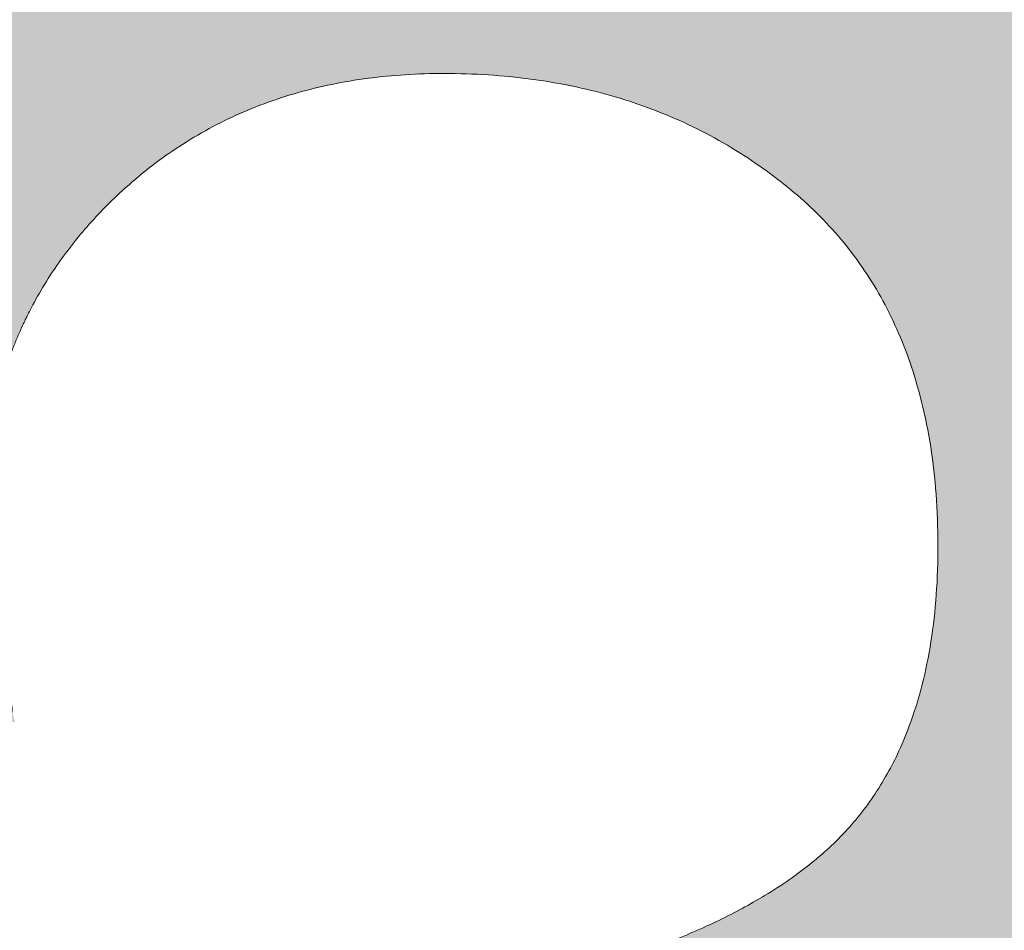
# Model space of a CAD drawing. Header units: inches. Extents: x -467 to -292, y -214 to 28.
# Tile 39 of 81: x -385.798 to -384.769, y 20.983 to 21.935. Entities that reach past the tile are written whole.
import ezdxf

# ---------------------------------------------------------------- set-up
doc = ezdxf.new("R2010")
doc.units = ezdxf.units.IN
doc.header["$LTSCALE"] = 32
doc.header["$MEASUREMENT"] = 0
doc.linetypes.add('Dash Style-1', pattern=[0.083328, 0.041656, -0.041672])
for name, color, linetype, lineweight in [('Black', 7, 'Continuous', 18), ('DashLine', 7, 'Dash Style-1', 13), ('DashLineFill', 7, 'Dash Style-1', 13), ('Drawing', 7, 'Continuous', 18), ('Metal-Black', 7, 'Continuous', 18), ('Metal-DeskStructure', 7, 'Continuous', 13), ('None', 7, 'Continuous', 18), ('Plastic-BracketCover', 7, 'Continuous', 13), ('SolidLine', 7, 'Continuous', 15), ('Wood_1-H', 7, 'Continuous', 13)]:
    doc.layers.add(name, color=color, linetype=linetype, lineweight=lineweight)
doc.layers.add('Metal-Leg', color=7, linetype='Continuous', lineweight=18, true_color=0x4c4c4c)
pattern_1 = [(45, (0, 0), (-1.61301565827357, 1.935715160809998), []), (45, (-1.0608, 1.0608), (-0.4723460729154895, 0.4167612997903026), [])]

# ---------------------------------------------------------------- blocks, each defined once
blk = doc.blocks.new('Group-48')
at = {"layer": 'Plastic-BracketCover', "color": 7}
for points, knots in [([(1.545890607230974, 0.02645157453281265), (1.549581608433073, 0.02645157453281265), (1.553272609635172, 0.02460607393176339), (1.555118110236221, 0.01722587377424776), (1.55696180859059, 0.004307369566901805), (1.55696180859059, -0.01414763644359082), (1.555118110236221, -0.02522064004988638), (1.553272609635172, -0.03260264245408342), (1.547736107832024, -0.03629364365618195), (1.542199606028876, -0.03813914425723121), (1.489603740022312, -0.05843965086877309), (1.437007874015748, -0.07874015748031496), (1.418552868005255, -0.08612215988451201), (1.389024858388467, -0.1008843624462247), (1.366878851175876, -0.1230303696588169), (1.355805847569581, -0.1525583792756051), (1.355805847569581, -0.1922366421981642), (1.355805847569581, -0.2116143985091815), (1.450848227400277, -0.2116143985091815), (1.549581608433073, -0.2116143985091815), (1.553272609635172, -0.2153035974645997), (1.555118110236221, -0.2226855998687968), (1.55696180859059, -0.2337586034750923), (1.55696180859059, -0.2503681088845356), (1.555118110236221, -0.2614411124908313), (1.553272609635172, -0.2688231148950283), (1.549581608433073, -0.2725141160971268), (1.338274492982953, -0.2725141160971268), (1.117739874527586, -0.2725141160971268), (1.106666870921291, -0.2577501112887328), (1.106666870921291, -0.202385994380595), (1.106666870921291, -0.137794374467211), (1.10851237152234, -0.1156483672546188), (1.11035787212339, -0.1064208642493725), (1.114048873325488, -0.08058565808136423), (1.13434937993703, -0.03998464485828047), (1.163877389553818, -0.01414763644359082), (1.202631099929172, 0.0006163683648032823), (1.246923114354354, 0.0006163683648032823), (1.28383312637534, -0.01230213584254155), (1.311515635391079, -0.03444814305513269), (1.329968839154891, -0.06766715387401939), (1.337350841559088, -0.08612215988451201), (1.342887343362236, -0.07504915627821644), (1.35765134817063, -0.05659415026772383), (1.377951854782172, -0.04183014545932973), (1.405634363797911, -0.0289116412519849), (1.422243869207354, -0.02152963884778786), (1.471148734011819, -0.001229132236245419), (1.520053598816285, 0.01907137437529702), (1.532972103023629, 0.02460607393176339), (1.544045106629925, 0.02645157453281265), (1.545890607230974, 0.02645157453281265)], [0, 0, 0, 0.004017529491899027, 0.008035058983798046, 0.01205258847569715, 0.01607011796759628, 0.02008764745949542, 0.02410517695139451, 0.02812270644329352, 0.03214023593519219, 0.03214023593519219, 0.07095094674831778, 0.07095094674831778, 0.08463415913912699, 0.09831737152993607, 0.1120005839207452, 0.1256837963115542, 0.138745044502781, 0.138745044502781, 0.202806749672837, 0.2052946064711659, 0.2077824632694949, 0.2102703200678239, 0.2127581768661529, 0.2147484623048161, 0.2167387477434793, 0.2187290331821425, 0.2207193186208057, 0.3326714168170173, 0.3396374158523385, 0.3466034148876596, 0.3918815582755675, 0.4075550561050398, 0.4232285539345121, 0.4232285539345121, 0.4666960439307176, 0.5101635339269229, 0.553631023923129, 0.5970985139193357, 0.640566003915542, 0.6840334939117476, 0.7275009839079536, 0.7709684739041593, 0.7709684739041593, 0.7980418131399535, 0.8251151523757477, 0.8521884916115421, 0.8792618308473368, 0.8792618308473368, 0.958132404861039, 0.958132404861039, 0.9790662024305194, 1, 1, 1]), ([(1.232159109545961, -0.06213065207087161), (1.204476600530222, -0.06213065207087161), (1.169413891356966, -0.08612215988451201), (1.160186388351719, -0.1138028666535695), (1.15834088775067, -0.1230303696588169), (1.156495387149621, -0.1451763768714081), (1.156495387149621, -0.1867001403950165), (1.156495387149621, -0.2116143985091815), (1.2321600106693, -0.2116143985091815), (1.30782463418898, -0.2116143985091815), (1.30782463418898, -0.183009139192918), (1.30782463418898, -0.130412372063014), (1.296751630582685, -0.09719336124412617), (1.274605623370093, -0.07320365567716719), (1.246923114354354, -0.06213065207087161), (1.232159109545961, -0.06213065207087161)], [0, 0, 0, 0.1425152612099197, 0.2850305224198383, 0.2850305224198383, 0.3309930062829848, 0.3769554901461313, 0.4458992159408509, 0.4458992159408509, 0.6552813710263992, 0.6552813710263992, 0.7344389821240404, 0.8008292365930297, 0.8672194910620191, 0.9336097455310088, 1, 1, 1]), ([(1.425934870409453, -0.3398696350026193), (1.448079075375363, -0.3398696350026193), (1.483143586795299, -0.3509408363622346), (1.512671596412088, -0.3693958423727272), (1.532972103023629, -0.3970783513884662), (1.555118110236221, -0.4469059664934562), (1.555118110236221, -0.5539431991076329), (1.555118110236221, -0.6203803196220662), (1.544045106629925, -0.6351443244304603), (1.330892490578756, -0.6351443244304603), (1.117739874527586, -0.6351443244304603), (1.106666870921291, -0.6203803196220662), (1.106666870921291, -0.5622479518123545), (1.106666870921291, -0.4708965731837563), (1.123276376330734, -0.4192243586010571), (1.150958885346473, -0.3860053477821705), (1.193405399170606, -0.3675503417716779), (1.235850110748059, -0.3675503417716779), (1.265378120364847, -0.374932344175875), (1.289369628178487, -0.3896963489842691), (1.309670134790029, -0.4136878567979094), (1.315206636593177, -0.4266063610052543), (1.318897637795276, -0.4081513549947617), (1.337350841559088, -0.3767778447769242), (1.365033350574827, -0.3527863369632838), (1.403788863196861, -0.3398696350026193), (1.425934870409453, -0.3398696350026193)], [0, 0, 0, 0.03145524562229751, 0.062910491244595, 0.09436573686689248, 0.1258209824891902, 0.188731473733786, 0.2661585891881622, 0.2758371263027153, 0.2855156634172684, 0.4355309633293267, 0.4452095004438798, 0.4548880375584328, 0.5214267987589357, 0.5746587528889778, 0.6278907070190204, 0.6811226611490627, 0.7343546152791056, 0.7627468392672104, 0.7911390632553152, 0.8195312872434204, 0.8479235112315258, 0.8479235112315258, 0.8859426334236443, 0.9239617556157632, 0.9619808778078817, 1, 1, 1]), ([(1.429625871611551, -0.4026148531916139), (1.409325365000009, -0.4026148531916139), (1.379797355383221, -0.4155333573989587), (1.359496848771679, -0.4395248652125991), (1.348423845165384, -0.4764330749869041), (1.348423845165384, -0.5401028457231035), (1.348423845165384, -0.5760901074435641), (1.426856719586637, -0.5760901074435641), (1.505289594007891, -0.5760901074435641), (1.505289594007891, -0.5327208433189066), (1.505289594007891, -0.4487514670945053), (1.477607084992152, -0.4155333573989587), (1.448079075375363, -0.4026148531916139), (1.429625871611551, -0.4026148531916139)], [0, 0, 0, 0.07915587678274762, 0.1583117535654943, 0.2374676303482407, 0.3166235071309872, 0.4195261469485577, 0.4195261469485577, 0.6437985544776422, 0.6437985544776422, 0.7678094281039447, 0.8839047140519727, 0.9419523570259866, 1, 1, 1]), ([(1.226622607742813, -0.4284518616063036), (1.210013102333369, -0.4284518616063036), (1.18417789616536, -0.4376793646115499), (1.165722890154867, -0.4579798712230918), (1.156495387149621, -0.4893515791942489), (1.156495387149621, -0.5447165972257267), (1.156495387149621, -0.5760901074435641), (1.228469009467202, -0.5760901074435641), (1.300442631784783, -0.5760901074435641), (1.300442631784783, -0.5419483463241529), (1.300442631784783, -0.4856605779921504), (1.289369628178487, -0.4561343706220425), (1.269069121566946, -0.4376793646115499), (1.241386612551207, -0.4284518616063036), (1.226622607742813, -0.4284518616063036)], [0, 0, 0, 0.07449877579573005, 0.1489975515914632, 0.223496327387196, 0.2979951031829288, 0.3954165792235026, 0.3954165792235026, 0.6189101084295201, 0.6189101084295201, 0.7249275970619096, 0.7936956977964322, 0.8624637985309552, 0.9312318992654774, 1, 1, 1]), ([(1.53112660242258, -0.7109774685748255), (1.538508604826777, -0.7109774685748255), (1.552349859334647, -0.7137457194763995), (1.555118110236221, -0.7220504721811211), (1.555118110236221, -0.841083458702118), (1.555118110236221, -0.9601164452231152), (1.553272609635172, -0.9638074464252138), (1.547736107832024, -0.9674984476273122), (1.538508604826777, -0.9693439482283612), (1.525590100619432, -0.9693439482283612), (1.516362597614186, -0.9674984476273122), (1.510826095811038, -0.965652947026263), (1.50713509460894, -0.9601164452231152), (1.50713509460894, -0.9112115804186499), (1.50713509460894, -0.864152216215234), (1.337351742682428, -0.864152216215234), (1.167568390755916, -0.864152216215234), (1.193404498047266, -0.9075205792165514), (1.219240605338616, -0.9508889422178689), (1.221086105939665, -0.9564254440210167), (1.222931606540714, -0.965652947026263), (1.219240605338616, -0.9693439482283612), (1.20816760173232, -0.9711894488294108), (1.195712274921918, -0.9711894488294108), (1.186023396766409, -0.9711894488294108), (1.180486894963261, -0.9693439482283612), (1.176795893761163, -0.965652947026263), (1.174950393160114, -0.9619619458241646), (1.141731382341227, -0.9102888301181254), (1.10851237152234, -0.8586157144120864), (1.106666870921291, -0.8567702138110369), (1.106666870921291, -0.8530792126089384), (1.104821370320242, -0.8475427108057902), (1.104821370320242, -0.8304718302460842), (1.104821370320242, -0.8124781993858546), (1.10851237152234, -0.8069416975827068), (1.112203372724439, -0.8050961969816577), (1.310591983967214, -0.8050961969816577), (1.50713509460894, -0.8050961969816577), (1.50713509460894, -0.7644960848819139), (1.50713509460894, -0.7202049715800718), (1.510826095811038, -0.7165139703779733), (1.516362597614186, -0.7128229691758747), (1.525590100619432, -0.7109774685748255), (1.53112660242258, -0.7109774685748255)], [0, 0, 0, 0.002610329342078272, 0.007830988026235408, 0.01044131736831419, 0.1761946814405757, 0.1788050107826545, 0.181415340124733, 0.1840256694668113, 0.1866359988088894, 0.1885937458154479, 0.1905514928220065, 0.192509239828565, 0.1944669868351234, 0.2443885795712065, 0.2443885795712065, 0.4244984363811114, 0.4244984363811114, 0.4780496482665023, 0.4780496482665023, 0.4842405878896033, 0.4904315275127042, 0.4966224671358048, 0.5028134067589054, 0.5070707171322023, 0.5109409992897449, 0.5148112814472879, 0.5186815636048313, 0.5186815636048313, 0.5762947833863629, 0.5762947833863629, 0.5787425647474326, 0.5811903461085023, 0.5836381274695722, 0.5902471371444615, 0.5931844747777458, 0.5961218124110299, 0.5990591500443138, 0.9118813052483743, 0.9118813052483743, 0.9765012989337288, 0.9823759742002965, 0.9882506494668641, 0.9941253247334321, 1, 1, 1])]:
    blk.add_open_spline(points, degree=2, knots=knots, dxfattribs=at)
blk = doc.blocks.new('1BRPFY-Leg_Plate (2D)')
at = {"layer": 'DashLineFill', "linetype": 'Continuous', "lineweight": 13}
h = blk.add_hatch(dxfattribs=at)
h.set_pattern_fill('Steel', color=253, style=0, pattern_type=2)
h.set_pattern_definition(pattern_1)
edge = h.paths.add_edge_path()
edge.add_arc((-1.704724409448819, -1.704724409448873), 0.125984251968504, 179.9999999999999, 269.9999999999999)
edge.add_line((-1.704724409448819, -1.830708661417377), (1.704724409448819, -1.830708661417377))
edge.add_arc((1.704724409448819, -1.704724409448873), 0.125984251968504, 270.0000000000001, 360.0000000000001)
edge.add_line((1.830708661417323, -1.704724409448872), (1.830708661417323, 1.704724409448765))
edge.add_arc((1.704724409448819, 1.704724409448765), 0.1259842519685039, 0, 90)
edge.add_line((1.704724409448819, 1.830708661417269), (-1.704724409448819, 1.830708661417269))
edge.add_arc((-1.704724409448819, 1.704724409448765), 0.1259842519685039, 90, 180)
edge.add_line((-1.830708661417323, 1.704724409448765), (-1.830708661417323, -1.704724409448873))
at = {"layer": 'SolidLine', "flags": 128}
blk.add_lwpolyline([(0.7086614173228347, -0.5019685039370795), (0.728920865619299, -0.5029637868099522), (0.7489852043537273, -0.5059400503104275), (0.7686612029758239, -0.5108686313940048), (0.7877593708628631, -0.5177020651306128), (0.8060957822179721, -0.5263745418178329), (0.823493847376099, -0.5368025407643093), (0.8397860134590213, -0.5488856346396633), (0.8548153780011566, -0.5625074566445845), (0.8684372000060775, -0.5775368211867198), (0.8805202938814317, -0.5938289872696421), (0.8909482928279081, -0.611227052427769), (0.8996207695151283, -0.6295634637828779), (0.9064542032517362, -0.6486616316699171), (0.9113827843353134, -0.6683376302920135), (0.9143590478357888, -0.688401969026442), (0.9153543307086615, -0.7086614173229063), (0.9143590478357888, -0.7289208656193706), (0.9113827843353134, -0.748985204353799), (0.9064542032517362, -0.7686612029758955), (0.8996207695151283, -0.7877593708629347), (0.8909482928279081, -0.8060957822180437), (0.8805202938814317, -0.8234938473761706), (0.8684372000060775, -0.8397860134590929), (0.8548153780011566, -0.8548153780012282), (0.8397860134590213, -0.8684372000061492), (0.823493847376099, -0.8805202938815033), (0.8060957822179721, -0.8909482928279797), (0.7877593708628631, -0.8996207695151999), (0.7686612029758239, -0.9064542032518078), (0.7489852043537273, -0.9113827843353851), (0.728920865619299, -0.9143590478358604), (0.7086614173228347, -0.9153543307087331), (0.6884019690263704, -0.9143590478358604), (0.668337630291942, -0.9113827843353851), (0.6486616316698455, -0.9064542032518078), (0.6295634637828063, -0.8996207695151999), (0.6112270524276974, -0.8909482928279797), (0.5938289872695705, -0.8805202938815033), (0.5775368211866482, -0.8684372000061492), (0.5625074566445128, -0.8548153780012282), (0.5488856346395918, -0.8397860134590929), (0.5368025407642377, -0.8234938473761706), (0.5263745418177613, -0.8060957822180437), (0.5177020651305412, -0.7877593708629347), (0.5108686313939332, -0.7686612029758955), (0.5059400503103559, -0.748985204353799), (0.5029637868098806, -0.7289208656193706), (0.5019685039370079, -0.7086614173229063), (0.5029637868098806, -0.688401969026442), (0.5059400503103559, -0.6683376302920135), (0.5108686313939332, -0.6486616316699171), (0.5177020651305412, -0.6295634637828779), (0.5263745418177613, -0.611227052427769), (0.5368025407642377, -0.5938289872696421), (0.5488856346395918, -0.5775368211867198), (0.5625074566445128, -0.5625074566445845), (0.5775368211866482, -0.5488856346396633), (0.5938289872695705, -0.5368025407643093), (0.6112270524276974, -0.5263745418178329), (0.6295634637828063, -0.5177020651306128), (0.6486616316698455, -0.5108686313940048), (0.668337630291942, -0.5059400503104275), (0.6884019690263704, -0.5029637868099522)], close=True, dxfattribs=at)
at = {"layer": 'Plastic-BracketCover', "color": 7}
blk.add_blockref('Group-48', (0, 0), dxfattribs=at)
blk = doc.blocks.new('1BRPX5-Util_Bkt_Sm-F (2D)')
at = {"layer": 'DashLineFill', "linetype": 'Continuous', "lineweight": 13}
h = blk.add_hatch(dxfattribs=at)
h.set_pattern_fill('Steel', color=253, style=0, pattern_type=2)
h.set_pattern_definition(pattern_1)
edge = h.paths.add_edge_path()
edge.add_line((-4.468503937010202, 4.413385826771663), (-3.12992125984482, 4.413385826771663))
edge.add_line((-3.12992125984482, 4.413385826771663), (-3.12992125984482, -1.854330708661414))
edge.add_line((-3.12992125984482, -1.854330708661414), (-4.468503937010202, -1.854330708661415))
edge.add_line((-4.468503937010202, -1.854330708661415), (-4.468503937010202, -1.988188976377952))
edge.add_line((-4.468503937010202, -1.988188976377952), (-2.421259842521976, -1.988188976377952))
edge.add_line((-2.421259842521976, -1.988188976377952), (-2.421259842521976, -2.366141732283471))
edge.add_arc((-2.303149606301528, -2.366141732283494), 0.1181102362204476, 179.9999999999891, 270.000000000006)
edge.add_line((-2.303149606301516, -2.484251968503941), (2.303149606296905, -2.484251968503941))
edge.add_arc((2.303149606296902, -2.366141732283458), 0.1181102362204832, 270.0000000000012, 359.9999999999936)
edge.add_line((2.421259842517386, -2.366141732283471), (2.421259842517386, -1.988188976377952))
edge.add_line((2.421259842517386, -1.988188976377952), (4.468503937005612, -1.988188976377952))
edge.add_line((4.468503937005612, -1.988188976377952), (4.468503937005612, -1.854330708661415))
edge.add_line((4.468503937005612, -1.854330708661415), (3.12992125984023, -1.854330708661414))
edge.add_line((3.12992125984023, -1.854330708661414), (3.12992125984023, 4.413385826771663))
edge.add_line((3.12992125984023, 4.413385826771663), (4.468503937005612, 4.413385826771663))
edge.add_line((4.468503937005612, 4.413385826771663), (4.468503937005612, 4.547244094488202))
edge.add_line((4.468503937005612, 4.547244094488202), (2.421259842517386, 4.547244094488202))
edge.add_line((2.421259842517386, 4.547244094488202), (2.421259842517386, 4.925196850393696))
edge.add_arc((2.303149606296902, 4.925196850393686), 0.1181102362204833, 5.365542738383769e-12, 89.99999999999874)
edge.add_line((2.303149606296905, 5.043307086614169), (-2.303149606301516, 5.043307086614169))
edge.add_arc((-2.303149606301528, 4.92519685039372), 0.1181102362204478, 89.99999999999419, 180.0000000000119)
edge.add_line((-2.421259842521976, 4.925196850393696), (-2.421259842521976, 4.547244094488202))
edge.add_line((-2.421259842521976, 4.547244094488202), (-4.468503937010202, 4.547244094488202))
edge.add_line((-4.468503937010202, 4.547244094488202), (-4.468503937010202, 4.413385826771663))
at = {"layer": 'SolidLine', "flags": 128}
blk.add_lwpolyline([(0.4571237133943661, -0.3361456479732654), (0.4952337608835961, -0.3133033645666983), (0.5353992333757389, -0.294306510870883), (0.5772333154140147, -0.2793380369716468), (0.6203331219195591, -0.2685420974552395), (0.6642835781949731, -0.262022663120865), (0.708661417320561, -0.2598425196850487), (0.7530392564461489, -0.262022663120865), (0.7969897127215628, -0.2685420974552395), (0.8400895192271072, -0.2793380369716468), (0.8819236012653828, -0.294306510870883), (0.9220890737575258, -0.3133033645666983), (0.9601991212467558, -0.3361456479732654), (0.9958867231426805, -0.3626133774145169), (1.028808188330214, -0.3924516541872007), (1.058646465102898, -0.4253731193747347), (1.08511419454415, -0.4610607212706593), (1.107956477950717, -0.4991707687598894), (1.126953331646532, -0.5393362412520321), (1.141921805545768, -0.5811703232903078), (1.152717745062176, -0.6242701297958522), (1.15923717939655, -0.6682205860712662), (1.161417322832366, -0.7125984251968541), (1.15923717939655, -0.756976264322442), (1.152717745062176, -0.800926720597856), (1.141921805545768, -0.8440265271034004), (1.126953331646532, -0.8858606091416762), (1.107956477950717, -0.9260260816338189), (1.08511419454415, -0.9641361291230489), (1.058646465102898, -0.9998237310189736)], dxfattribs=at)
blk = doc.blocks.new('Slate-LegBrace (2D)')
at = {"layer": 'DashLineFill', "linetype": 'Continuous', "lineweight": 13}
h = blk.add_hatch(dxfattribs=at)
h.set_pattern_fill('Steel', color=253, style=0, pattern_type=2)
h.set_pattern_definition(pattern_1)
edge = h.paths.add_edge_path()
edge.add_line((-2.199587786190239, -0.1351515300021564), (-1.374775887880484, -0.1351515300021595))
edge.add_arc((3.636636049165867e-15, -0.01355418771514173), 1.380142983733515, 185.0545920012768, 354.9454079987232)
edge.add_line((1.374775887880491, -0.13515153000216), (2.199718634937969, -0.1351515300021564))
edge.add_arc((6.54243738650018e-05, -0.01705725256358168), 2.202821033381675, 183.0731271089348, 356.92687289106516, ccw=False)
h = blk.add_hatch(dxfattribs=at)
h.set_pattern_fill('Steel', color=253, style=0, pattern_type=2)
h.set_pattern_definition(pattern_1)
edge = h.paths.add_edge_path()
edge.add_line((2.191696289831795, -0.2375138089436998), (1.463739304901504, -0.2375137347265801))
edge.add_arc((-6.542437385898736e-05, -0.01704129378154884), 1.480314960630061, 188.5652811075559, 351.4347188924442, ccw=False)
edge.add_line((-1.463870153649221, -0.2375137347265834), (-2.191827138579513, -0.2375138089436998))
edge.add_line((-2.191827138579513, -0.2375138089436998), (-2.199718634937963, -0.1351515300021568))
edge.add_line((-2.199718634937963, -0.1351515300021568), (-1.374775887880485, -0.1351515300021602))
edge.add_arc((2.937282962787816e-15, -0.01355418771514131), 1.380142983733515, 185.0545920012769, 354.9454079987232)
edge.add_line((1.37477588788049, -0.1351515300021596), (2.199587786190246, -0.1351515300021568))
edge.add_line((2.199587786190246, -0.1351515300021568), (2.191696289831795, -0.2375138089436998))
at = {"layer": 'DashLineFill', "flags": 128}
for points in [[(2.191696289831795, -0.2375138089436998), (1.463739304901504, -0.2375137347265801, -0.860662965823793), (-1.463870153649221, -0.2375137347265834), (-2.191827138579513, -0.2375138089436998), (-2.199718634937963, -0.1351515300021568), (-1.374775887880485, -0.1351515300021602, 0.9154551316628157), (1.37477588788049, -0.1351515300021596), (2.199587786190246, -0.1351515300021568)], [(-2.199587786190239, -0.1351515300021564), (-1.374775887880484, -0.1351515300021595, 0.9154551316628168), (1.374775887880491, -0.13515153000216), (2.199718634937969, -0.1351515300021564, -0.9477524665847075)]]:
    blk.add_lwpolyline(points, format="xyb", close=True, dxfattribs=at)
blk = doc.blocks.new('TLLegSleeve (2D)')
at = {"layer": 'DashLineFill', "linetype": 'Continuous', "lineweight": 13}
h = blk.add_hatch(dxfattribs=at)
h.set_pattern_fill('Steel', color=253, style=0, pattern_type=2)
h.set_pattern_definition(pattern_1)
edge = h.paths.add_edge_path()
edge.add_line((1.08267716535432, 1.402343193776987), (1.08267716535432, 2.913385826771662))
edge.add_arc((-1.707523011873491e-13, 2.913385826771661), 1.08267716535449, 4.479377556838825e-14, 180)
edge.add_line((-1.082677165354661, 2.913385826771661), (-1.08267716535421, 1.402343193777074))
edge.add_arc((-1.332267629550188e-15, 2.886579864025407e-15), 1.771653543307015, 127.6698869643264, 412.330113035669)
edge.add_line((1.08267716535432, 1.402343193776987), (1.08267716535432, 1.402343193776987))
edge = h.paths.add_edge_path()
edge.add_arc((1.665334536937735e-15, 2.91338582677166), 0.7480314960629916, 180, 360)
edge.add_arc((1.665334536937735e-15, 2.91338582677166), 0.7480314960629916, 9.54166404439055e-15, 180)
edge.add_line((-0.7480314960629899, 2.91338582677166), (-0.7480314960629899, 2.91338582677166))
edge = h.paths.add_edge_path()
edge.add_arc((-1.723066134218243e-13, 5.70119602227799e-16), 1.437007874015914, 180, 360)
edge.add_arc((-1.723066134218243e-13, 9.149983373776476e-17), 1.437007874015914, 9.541664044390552e-15, 180)
edge.add_line((-1.437007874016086, 3.308097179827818e-16), (-1.437007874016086, 3.308097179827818e-16))
at = {"layer": 'DashLine', "color": 8, "flags": 128}
blk.add_lwpolyline([(1.653543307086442, 1.118599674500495e-14), (1.645581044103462, -0.1620755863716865), (1.621770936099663, -0.3225902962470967), (1.582342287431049, -0.4799982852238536), (1.527674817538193, -0.6327836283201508), (1.45829500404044, -0.7794749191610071), (1.374871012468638, -0.9186594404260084), (1.278206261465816, -1.048996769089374), (1.169231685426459, -1.169231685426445), (1.048996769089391, -1.278206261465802), (0.918659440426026, -1.374871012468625), (0.7794749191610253, -1.458295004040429), (0.6327836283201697, -1.527674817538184), (0.4799982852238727, -1.582342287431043), (0.3225902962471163, -1.621770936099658), (0.1620755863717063, -1.645581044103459), (8.723964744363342e-15, -1.653543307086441), (-0.162075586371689, -1.645581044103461), (-0.3225902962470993, -1.621770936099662), (-0.4799982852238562, -1.582342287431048), (-0.6327836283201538, -1.527674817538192), (-0.7794749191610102, -1.458295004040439), (-0.9186594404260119, -1.374871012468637), (-1.048996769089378, -1.278206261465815), (-1.169231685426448, -1.169231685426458), (-1.278206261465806, -1.048996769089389), (-1.374871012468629, -0.9186594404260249), (-1.458295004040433, -0.7794749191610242), (-1.527674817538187, -0.6327836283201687), (-1.582342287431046, -0.4799982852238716), (-1.621770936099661, -0.3225902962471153), (-1.645581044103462, -0.1620755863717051), (-1.653543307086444, -7.741682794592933e-15), (-1.645581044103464, 0.1620755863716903), (-1.621770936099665, 0.3225902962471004), (-1.582342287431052, 0.4799982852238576), (-1.527674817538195, 0.6327836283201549), (-1.458295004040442, 0.7794749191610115), (-1.37487101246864, 0.918659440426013), (-1.278206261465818, 1.048996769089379), (-1.169231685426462, 1.169231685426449), (-1.048996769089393, 1.278206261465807), (-0.9186594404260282, 1.37487101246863), (-0.7794749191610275, 1.458295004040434), (-0.6327836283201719, 1.527674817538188), (-0.479998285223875, 1.582342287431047), (-0.3225902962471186, 1.621770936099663), (-0.1620755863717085, 1.645581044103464), (-1.096189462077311e-14, 1.653543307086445), (0.1620755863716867, 1.645581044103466), (0.3225902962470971, 1.621770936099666), (0.479998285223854, 1.582342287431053), (0.6327836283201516, 1.527674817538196), (0.7794749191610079, 1.458295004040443), (0.9186594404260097, 1.374871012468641), (1.048996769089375, 1.278206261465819), (1.169231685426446, 1.169231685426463), (1.278206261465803, 1.048996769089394), (1.374871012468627, 0.9186594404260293), (1.458295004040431, 0.7794749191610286), (1.527674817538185, 0.6327836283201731), (1.582342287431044, 0.4799982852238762), (1.621770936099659, 0.3225902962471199), (1.64558104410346, 0.1620755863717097)], close=True, dxfattribs=at)
at = {"layer": 'DashLineFill', "flags": 128}
for points in [[(1.08267716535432, 1.402343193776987), (1.08267716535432, 2.913385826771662, 0.9999999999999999), (-1.082677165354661, 2.913385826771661), (-1.08267716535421, 1.402343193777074, 2.931618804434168), (1.08267716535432, 1.402343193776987)], [(-1.437007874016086, 3.308097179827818e-16, 0.9999999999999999), (1.437007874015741, 3.308097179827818e-16, 0.9999999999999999), (-1.437007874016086, 3.308097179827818e-16)]]:
    blk.add_lwpolyline(points, format="xyb", close=True, dxfattribs=at)
blk = doc.blocks.new('Group-53')
at = {"layer": 'SolidLine', "flags": 128}
blk.add_lwpolyline([(6.673228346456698, -5.984251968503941, -0.414213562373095), (8.385826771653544, -4.271653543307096, -0.414213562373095), (10.09842519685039, -5.984251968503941, -0.414213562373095), (8.385826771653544, -7.696850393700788, -0.414213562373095)], format="xyb", close=True, dxfattribs=at)
at = {"layer": 'Wood_1-H', "color": 7, "rotation": 90}
for name in ['1BRPX5-Util_Bkt_Sm-F (2D)', 'Slate-LegBrace (2D)', '1BRPFY-Leg_Plate (2D)', 'TLLegSleeve (2D)']:
    blk.add_blockref(name, (8.385826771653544, -5.984251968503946), dxfattribs=at)
blk = doc.blocks.new('Group-56')
at = {"layer": 'Metal-DeskStructure', "color": 7, "flags": 128}
blk.add_lwpolyline([(0.8051100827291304, 0.3242076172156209), (0.6569804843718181, -0.1001143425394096), (0.9545622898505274, -0.1001143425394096)], close=True, dxfattribs=at)
at = {"layer": 'Metal-DeskStructure', "color": 7}
blk.add_open_spline([(1.174112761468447, -0.3918349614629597), (1.184693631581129, -0.4210075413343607), (1.168822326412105, -0.4369198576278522), (1.14501536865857, -0.439571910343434), (1.104014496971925, -0.439571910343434), (1.078886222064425, -0.4369198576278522), (1.066982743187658, -0.4329417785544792), (1.060369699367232, -0.4236595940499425), (1.057724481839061, -0.4170294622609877), (1.021353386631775, -0.3010040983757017), (0.9849822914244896, -0.1849787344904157), (0.807093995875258, -0.1849787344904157), (0.6292057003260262, -0.1849787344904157), (0.5941572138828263, -0.2996780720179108), (0.5591087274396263, -0.4143774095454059), (0.5564635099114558, -0.4210075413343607), (0.5498504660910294, -0.4302897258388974), (0.5379469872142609, -0.4369198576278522), (0.5141400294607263, -0.439571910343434), (0.477108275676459, -0.439571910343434), (0.4519787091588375, -0.4355938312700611), (0.4427204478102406, -0.4249856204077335), (0.4427204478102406, -0.4050952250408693), (0.4480108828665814, -0.3905089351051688), (0.5915119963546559, 0.0006630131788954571), (0.7350131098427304, 0.3918349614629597), (0.7376583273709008, 0.3971390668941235), (0.7469165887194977, 0.4037691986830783), (0.7627866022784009, 0.4077472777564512), (0.789238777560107, 0.4090720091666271), (0.8302396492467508, 0.4090720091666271), (0.8580131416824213, 0.4077472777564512), (0.8752070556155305, 0.4037691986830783), (0.8844653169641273, 0.3971390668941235), (0.8871105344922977, 0.3918349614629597), (1.030611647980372, 0), (1.174112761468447, -0.3918349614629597)], degree=2, knots=[0, 0, 0, 0.01595318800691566, 0.02392978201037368, 0.03190637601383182, 0.03938443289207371, 0.04686248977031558, 0.05434054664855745, 0.06181860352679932, 0.06181860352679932, 0.1891978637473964, 0.1891978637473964, 0.3755520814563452, 0.3755520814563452, 0.5011946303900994, 0.5011946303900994, 0.5086726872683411, 0.5161507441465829, 0.5236288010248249, 0.5311068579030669, 0.5385854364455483, 0.5460640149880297, 0.5535425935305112, 0.5610211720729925, 0.5610211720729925, 0.7618481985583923, 0.7618481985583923, 0.7647050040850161, 0.7675618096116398, 0.7704186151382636, 0.7732754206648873, 0.7763226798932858, 0.7793699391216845, 0.7824171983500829, 0.7854644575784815, 0.7854644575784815, 1, 1, 1], dxfattribs=at)
blk = doc.blocks.new('TL14_lower_leg (2D)')
at = {"layer": 'DashLine', "flags": 128}
for points in [[(-1.777195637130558e-14, 1.377952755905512), (0.1350629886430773, 1.371317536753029), (0.2688252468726, 1.351475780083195), (0.3999985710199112, 1.318618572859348), (0.5273196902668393, 1.27306234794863), (0.649562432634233, 1.215245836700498), (0.7655495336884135, 1.14572584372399), (0.8741639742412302, 1.065171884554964), (0.9743597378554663, 0.9743597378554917), (1.065171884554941, 0.8741639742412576), (1.14572584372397, 0.7655495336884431), (1.215245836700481, 0.6495624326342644), (1.273062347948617, 0.5273196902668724), (1.318618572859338, 0.3999985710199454), (1.351475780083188, 0.2688252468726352), (1.371317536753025, 0.1350629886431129), (1.377952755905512, 1.783045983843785e-14), (1.371317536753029, -0.1350629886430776), (1.351475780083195, -0.2688252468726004), (1.318618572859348, -0.3999985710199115), (1.27306234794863, -0.5273196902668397), (1.215245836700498, -0.6495624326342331), (1.145725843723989, -0.7655495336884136), (1.065171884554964, -0.8741639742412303), (0.9743597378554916, -0.9743597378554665), (0.8741639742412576, -1.065171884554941), (0.7655495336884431, -1.14572584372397), (0.6495624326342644, -1.215245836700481), (0.5273196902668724, -1.273062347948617), (0.3999985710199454, -1.318618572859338), (0.2688252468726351, -1.351475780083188), (0.135062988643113, -1.371317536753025), (1.777195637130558e-14, -1.377952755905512), (-0.1350629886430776, -1.371317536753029), (-0.2688252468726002, -1.351475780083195), (-0.3999985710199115, -1.318618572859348), (-0.5273196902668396, -1.27306234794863), (-0.6495624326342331, -1.215245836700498), (-0.7655495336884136, -1.14572584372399), (-0.8741639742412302, -1.065171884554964), (-0.9743597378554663, -0.9743597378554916), (-1.065171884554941, -0.8741639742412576), (-1.14572584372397, -0.7655495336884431), (-1.215245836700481, -0.6495624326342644), (-1.273062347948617, -0.5273196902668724), (-1.318618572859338, -0.3999985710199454), (-1.351475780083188, -0.2688252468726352), (-1.371317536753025, -0.1350629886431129), (-1.377952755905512, -1.783045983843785e-14), (-1.371317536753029, 0.1350629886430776), (-1.351475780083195, 0.2688252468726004), (-1.318618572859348, 0.3999985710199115), (-1.27306234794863, 0.5273196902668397), (-1.215245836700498, 0.6495624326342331), (-1.145725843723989, 0.7655495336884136), (-1.065171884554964, 0.8741639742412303), (-0.9743597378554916, 0.9743597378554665), (-0.8741639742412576, 1.065171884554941), (-0.7655495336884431, 1.14572584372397), (-0.6495624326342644, 1.215245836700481), (-0.5273196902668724, 1.273062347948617), (-0.3999985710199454, 1.318618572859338), (-0.2688252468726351, 1.351475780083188), (-0.135062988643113, 1.371317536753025)], [(0.7086614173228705, -0.547244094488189), (0.724483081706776, -0.54802136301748), (0.7401523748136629, -0.5503456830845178), (0.7555183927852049, -0.5541946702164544), (0.7704331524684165, -0.5595312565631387), (0.7847530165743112, -0.5663040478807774), (0.798340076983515, -0.574447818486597), (0.8110634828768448, -0.5838841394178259), (0.8228007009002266, -0.5945221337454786), (0.8334386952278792, -0.6062593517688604), (0.8428750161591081, -0.6189827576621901), (0.8510187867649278, -0.632569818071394), (0.8577915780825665, -0.6468896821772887), (0.8631281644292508, -0.6618044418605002), (0.8669771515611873, -0.6771704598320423), (0.8693014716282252, -0.6928397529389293), (0.8700787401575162, -0.7086614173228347), (0.8693014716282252, -0.72448308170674), (0.8669771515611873, -0.7401523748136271), (0.8631281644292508, -0.7555183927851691), (0.8577915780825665, -0.7704331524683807), (0.8510187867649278, -0.7847530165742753), (0.8428750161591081, -0.7983400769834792), (0.8334386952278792, -0.811063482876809), (0.8228007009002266, -0.8228007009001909), (0.8110634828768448, -0.8334386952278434), (0.798340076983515, -0.8428750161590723), (0.7847530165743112, -0.8510187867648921), (0.7704331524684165, -0.8577915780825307), (0.7555183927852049, -0.8631281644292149), (0.7401523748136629, -0.8669771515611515), (0.724483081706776, -0.8693014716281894), (0.7086614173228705, -0.8700787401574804), (0.6928397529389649, -0.8693014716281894), (0.6771704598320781, -0.8669771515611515), (0.6618044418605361, -0.8631281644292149), (0.6468896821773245, -0.8577915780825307), (0.6325698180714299, -0.8510187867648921), (0.618982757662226, -0.8428750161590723), (0.6062593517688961, -0.8334386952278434), (0.5945221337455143, -0.8228007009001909), (0.5838841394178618, -0.811063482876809), (0.5744478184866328, -0.7983400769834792), (0.5663040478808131, -0.7847530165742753), (0.5595312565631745, -0.7704331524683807), (0.5541946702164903, -0.7555183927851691), (0.5503456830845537, -0.7401523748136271), (0.5480213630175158, -0.72448308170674), (0.5472440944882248, -0.7086614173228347), (0.5480213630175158, -0.6928397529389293), (0.5503456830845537, -0.6771704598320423), (0.5541946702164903, -0.6618044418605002), (0.5595312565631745, -0.6468896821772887), (0.5663040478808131, -0.632569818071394), (0.5744478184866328, -0.6189827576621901), (0.5838841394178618, -0.6062593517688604), (0.5945221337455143, -0.5945221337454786), (0.6062593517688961, -0.5838841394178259), (0.618982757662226, -0.574447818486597), (0.6325698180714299, -0.5663040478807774), (0.6468896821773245, -0.5595312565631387), (0.6618044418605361, -0.5541946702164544), (0.6771704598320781, -0.5503456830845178), (0.6928397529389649, -0.54802136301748)]]:
    blk.add_lwpolyline(points, close=True, dxfattribs=at)
at = {"layer": 'Metal-DeskStructure', "color": 7}
blk.add_blockref('Group-56', (0, 0), dxfattribs=at)
blk = doc.blocks.new('1BRPT9-Bracket (2D)')
at = {"layer": 'DashLineFill', "linetype": 'Continuous', "lineweight": 13}
h = blk.add_hatch(dxfattribs=at)
h.set_pattern_fill('Steel', color=253, style=0, pattern_type=2)
h.set_pattern_definition(pattern_1)
edge = h.paths.add_edge_path()
edge.add_arc((1.677931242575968, -8.488188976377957), 0.2519685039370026, 269.999999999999, 360.0000000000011)
edge.add_line((1.929899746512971, -8.488188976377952), (1.929899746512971, -7.480314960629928))
edge.add_line((1.929899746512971, -7.480314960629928), (2.323600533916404, -7.480314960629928))
edge.add_line((2.323600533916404, -7.480314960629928), (2.323600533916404, 7.461135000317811))
edge.add_line((2.323600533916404, 7.461135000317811), (1.929899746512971, 7.480314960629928))
edge.add_line((1.929899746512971, 7.480314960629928), (1.929899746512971, 8.488188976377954))
edge.add_arc((1.677931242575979, 8.488188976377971), 0.2519685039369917, 359.999999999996, 450.0000000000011)
edge.add_line((1.677931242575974, 8.740157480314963), (-2.32206875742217, 8.740157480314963))
edge.add_line((-2.32206875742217, 8.740157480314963), (-2.32206875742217, -8.74015748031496))
edge.add_line((-2.32206875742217, -8.74015748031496), (1.677931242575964, -8.74015748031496))
blk = doc.blocks.new('Group-77')
at = {"layer": 'DashLineFill', "linetype": 'Continuous', "lineweight": 13}
h = blk.add_hatch(dxfattribs=at)
h.set_pattern_fill('Steel', color=253, style=0, pattern_type=2)
h.set_pattern_definition(pattern_1)
h.paths.add_polyline_path([(-2.066929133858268, 1.397637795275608), (2.066929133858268, 1.397637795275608), (2.066929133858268, 0.1377952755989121), (2.106299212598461, 0.1377952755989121), (2.106299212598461, -0.1377952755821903), (2.066929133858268, -0.1377952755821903), (2.066929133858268, -5.275590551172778), (2.106299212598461, -5.275590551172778), (2.106299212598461, -5.55118110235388), (2.066929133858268, -5.55118110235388), (2.066929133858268, -5.82677165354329), (-2.066929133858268, -5.82677165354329), (-2.066929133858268, -5.55118110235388), (-2.106299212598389, -5.55118110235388), (-2.106299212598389, -5.275590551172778), (-2.066929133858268, -5.275590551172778), (-2.066929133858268, -0.1377952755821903), (-2.106299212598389, -0.1377952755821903), (-2.106299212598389, 0.1377952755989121), (-2.066929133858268, 0.1377952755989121)])
blk = doc.blocks.new('TL14_upper_leg (2D)')
at = {"layer": 'DashLine', "flags": 128}
blk.add_lwpolyline([(0, 1.22047244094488), (0.1196272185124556, 1.214595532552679), (0.2381023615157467, 1.197021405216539), (0.3542844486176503, 1.167919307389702), (0.4670545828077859, 1.127569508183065), (0.5753267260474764, 1.076360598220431), (0.6780581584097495, 1.01478574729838), (0.7742595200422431, 0.9434379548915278), (0.8630043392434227, 0.8630043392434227), (0.9434379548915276, 0.7742595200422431), (1.01478574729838, 0.6780581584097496), (1.076360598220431, 0.5753267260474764), (1.127569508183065, 0.467054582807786), (1.167919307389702, 0.3542844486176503), (1.197021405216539, 0.2381023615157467), (1.214595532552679, 0.1196272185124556), (1.22047244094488, 7.47323834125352e-17), (1.214595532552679, -0.1196272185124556), (1.197021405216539, -0.2381023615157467), (1.167919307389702, -0.3542844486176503), (1.127569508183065, -0.467054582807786), (1.076360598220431, -0.5753267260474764), (1.01478574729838, -0.6780581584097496), (0.9434379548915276, -0.7742595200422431), (0.8630043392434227, -0.8630043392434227), (0.7742595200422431, -0.9434379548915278), (0.6780581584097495, -1.01478574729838), (0.5753267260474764, -1.076360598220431), (0.4670545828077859, -1.127569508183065), (0.3542844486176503, -1.167919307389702), (0.2381023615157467, -1.197021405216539), (0.1196272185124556, -1.214595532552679), (0, -1.22047244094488), (-0.1196272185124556, -1.214595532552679), (-0.2381023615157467, -1.197021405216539), (-0.3542844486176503, -1.167919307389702), (-0.4670545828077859, -1.127569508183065), (-0.5753267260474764, -1.076360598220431), (-0.6780581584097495, -1.01478574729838), (-0.7742595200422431, -0.9434379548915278), (-0.8630043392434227, -0.8630043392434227), (-0.9434379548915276, -0.7742595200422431), (-1.01478574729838, -0.6780581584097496), (-1.076360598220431, -0.5753267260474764), (-1.127569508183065, -0.467054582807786), (-1.167919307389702, -0.3542844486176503), (-1.197021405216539, -0.2381023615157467), (-1.214595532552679, -0.1196272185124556), (-1.22047244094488, 7.47323834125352e-17), (-1.214595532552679, 0.1196272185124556), (-1.197021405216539, 0.2381023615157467), (-1.167919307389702, 0.3542844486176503), (-1.127569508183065, 0.467054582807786), (-1.076360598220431, 0.5753267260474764), (-1.01478574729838, 0.6780581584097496), (-0.9434379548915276, 0.7742595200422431), (-0.8630043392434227, 0.8630043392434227), (-0.7742595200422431, 0.9434379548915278), (-0.6780581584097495, 1.01478574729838), (-0.5753267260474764, 1.076360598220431), (-0.4670545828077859, 1.127569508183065), (-0.3542844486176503, 1.167919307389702), (-0.2381023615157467, 1.197021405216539), (-0.1196272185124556, 1.214595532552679)], close=True, dxfattribs=at)
at = {"layer": 'DashLine', "color": 7}
blk.add_blockref('Group-77', (0, 0), dxfattribs=at)
blk = doc.blocks.new('Group-79')
at = {"layer": 'Metal-DeskStructure', "linetype": 'Continuous', "lineweight": 0, "true_color": 0xff0000}
blk.add_hatch(color=1, dxfattribs=at).paths.add_polyline_path([(0.07759731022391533, -0.5856299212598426), (0.4220854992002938, -0.516732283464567), (0.4355843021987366, -0.5785483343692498), (0.4507819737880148, -0.6358900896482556), (0.4676785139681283, -0.6887575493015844), (0.4862739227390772, -0.7371507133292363), (0.5065682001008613, -0.7810695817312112), (0.5285613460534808, -0.8205141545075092), (0.5522533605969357, -0.8554844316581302), (0.5776442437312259, -0.8859804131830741), (0.6055245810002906, -0.912473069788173), (0.6366849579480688, -0.9354333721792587), (0.6711253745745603, -0.9548613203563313), (0.7088458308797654, -0.9707569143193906), (0.7498463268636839, -0.9831201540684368), (0.7941268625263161, -0.9919510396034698), (0.8416874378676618, -0.9972495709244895), (0.8925280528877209, -0.9990157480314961), (0.9512658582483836, -0.9966944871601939), (1.006370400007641, -0.9897307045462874), (1.057841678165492, -0.9781244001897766), (1.105679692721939, -0.9618755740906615), (1.149884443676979, -0.940984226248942), (1.190455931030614, -0.9154503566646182), (1.227394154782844, -0.8852739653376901), (1.260699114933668, -0.8504550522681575), (1.290219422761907, -0.8122047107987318), (1.31580368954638, -0.7717340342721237), (1.337451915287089, -0.7290430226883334), (1.355164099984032, -0.6841316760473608), (1.36894024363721, -0.6369999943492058), (1.378780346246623, -0.5876479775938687), (1.384684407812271, -0.5360756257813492), (1.386652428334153, -0.4822829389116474), (1.384583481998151, -0.4309545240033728), (1.378376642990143, -0.3819305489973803), (1.368031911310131, -0.33521101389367), (1.353549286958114, -0.2907959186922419), (1.334928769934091, -0.248685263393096), (1.312170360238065, -0.2088790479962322), (1.285274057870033, -0.1713772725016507), (1.254239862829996, -0.1361799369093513), (1.220009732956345, -0.1042626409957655), (1.183525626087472, -0.07660098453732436), (1.144787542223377, -0.05319496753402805), (1.10379548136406, -0.03404458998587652), (1.06054944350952, -0.01914985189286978), (1.015049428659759, -0.008510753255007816), (0.9672954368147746, -0.00212729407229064), (0.9172874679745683, 5.25655281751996e-07), (0.8956562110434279, -0.0005377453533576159), (0.8727465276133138, -0.00215255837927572), (0.8485584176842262, -0.00484391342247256), (0.823091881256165, -0.008611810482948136), (0.7963469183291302, -0.01345624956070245), (0.7683235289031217, -0.0193772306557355), (0.7390217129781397, -0.02637475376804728), (0.7084414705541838, -0.0344488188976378), (0.7418142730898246, 0.2411417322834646), (0.748895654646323, 0.2403850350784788), (0.755607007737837, 0.2397292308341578), (0.7619483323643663, 0.2391743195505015), (0.7679196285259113, 0.2387203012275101), (0.7735208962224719, 0.2383671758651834), (0.778752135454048, 0.2381149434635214), (0.7836133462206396, 0.2379636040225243), (0.7881045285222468, 0.2379131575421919), (0.8317039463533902, 0.2394186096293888), (0.8742268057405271, 0.2439349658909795), (0.9156731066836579, 0.251462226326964), (0.9560428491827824, 0.2620003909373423), (0.9953360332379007, 0.2755494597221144), (1.033552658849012, 0.2921094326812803), (1.070692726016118, 0.31168030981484), (1.106756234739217, 0.3342620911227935), (1.140061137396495, 0.3599725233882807), (1.168925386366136, 0.3889293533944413), (1.193348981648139, 0.4211325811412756), (1.213331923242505, 0.4565822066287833), (1.228874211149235, 0.4952782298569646), (1.239975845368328, 0.5372206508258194), (1.246636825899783, 0.5824094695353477), (1.248857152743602, 0.6308446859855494), (1.247141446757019, 0.669818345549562), (1.24199432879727, 0.7070762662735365), (1.233415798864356, 0.7426184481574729), (1.221405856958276, 0.7764448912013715), (1.20596450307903, 0.808555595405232), (1.187091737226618, 0.8389505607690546), (1.164787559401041, 0.8676297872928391), (1.139051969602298, 0.8945932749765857), (1.110608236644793, 0.9190672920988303), (1.08017962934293, 0.940278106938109), (1.04776614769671, 0.9582257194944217), (1.013367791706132, 0.9729101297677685), (0.9769845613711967, 0.9843313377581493), (0.9386164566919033, 0.9924893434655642), (0.8982634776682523, 0.9973841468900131), (0.8559256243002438, 0.9990157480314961), (0.8137646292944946, 0.9974009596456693), (0.7734034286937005, 0.992556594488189), (0.7348420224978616, 0.9844826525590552), (0.698080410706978, 0.9731791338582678), (0.6631185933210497, 0.9586460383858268), (0.6299565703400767, 0.9408833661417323), (0.5985943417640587, 0.9198911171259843), (0.569031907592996, 0.8956692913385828), (0.5416561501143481, 0.8682178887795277), (0.5168539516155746, 0.837536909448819), (0.4946253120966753, 0.8036263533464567), (0.4749702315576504, 0.766486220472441), (0.4578887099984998, 0.7261165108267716), (0.4433807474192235, 0.6825172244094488), (0.4314463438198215, 0.6356883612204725), (0.4220854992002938, 0.5856299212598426), (0.07759731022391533, 0.6545275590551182), (0.09415750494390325, 0.7262006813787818), (0.1153097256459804, 0.793735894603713), (0.1410539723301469, 0.8571331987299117), (0.1713902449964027, 0.9163925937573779), (0.2063185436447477, 0.9715140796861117), (0.245838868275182, 1.022497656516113), (0.2899512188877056, 1.069343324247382), (0.3386555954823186, 1.112051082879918), (0.3912118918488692, 1.15014996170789), (0.4468800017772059, 1.183168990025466), (0.5056599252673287, 1.211108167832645), (0.5675516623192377, 1.233967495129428), (0.6325552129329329, 1.251746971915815), (0.7006705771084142, 1.264446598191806), (0.7718977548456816, 1.2720663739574), (0.8462367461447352, 1.274606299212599), (0.8979352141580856, 1.273260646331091), (0.9486076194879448, 1.26922368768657), (0.9982539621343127, 1.262495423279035), (1.04687424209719, 1.253075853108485), (1.094468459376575, 1.240964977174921), (1.141036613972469, 1.226162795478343), (1.186578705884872, 1.208669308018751), (1.231094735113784, 1.188484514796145), (1.273802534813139, 1.165970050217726), (1.313919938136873, 1.141487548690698), (1.351446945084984, 1.115037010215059), (1.386383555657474, 1.08661843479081), (1.418729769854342, 1.056231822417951), (1.448485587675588, 1.023877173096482), (1.475651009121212, 0.9895544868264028), (1.500226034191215, 0.9532637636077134), (1.522050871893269, 0.9157114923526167), (1.54096573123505, 0.8776041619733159), (1.556970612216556, 0.8389417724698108), (1.570065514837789, 0.7997243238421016), (1.580250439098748, 0.7599518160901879), (1.587525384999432, 0.7196242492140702), (1.591890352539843, 0.6787416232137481), (1.59334534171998, 0.6373039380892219), (1.591982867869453, 0.5979265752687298), (1.587895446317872, 0.5594575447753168), (1.581083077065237, 0.5218968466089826), (1.571545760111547, 0.4852444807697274), (1.559283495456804, 0.4495004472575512), (1.544296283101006, 0.4146647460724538), (1.526584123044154, 0.3807373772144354), (1.506147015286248, 0.3477183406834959), (1.483018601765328, 0.3159776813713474), (1.457232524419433, 0.2858854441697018), (1.428788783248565, 0.2574416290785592), (1.397687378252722, 0.2306462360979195), (1.363928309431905, 0.2054992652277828), (1.327511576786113, 0.1820007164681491), (1.288437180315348, 0.1601505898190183), (1.246705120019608, 0.1399488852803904), (1.301220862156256, 0.125289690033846), (1.352809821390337, 0.1071485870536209), (1.401471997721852, 0.08552557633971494), (1.447207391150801, 0.06042065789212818), (1.490016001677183, 0.03183383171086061), (1.529897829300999, -0.0002349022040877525), (1.566852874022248, -0.03578554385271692), (1.600881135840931, -0.07481809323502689), (1.631410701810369, -0.1168615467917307), (1.657869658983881, -0.1614449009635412), (1.680258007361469, -0.2085681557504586), (1.698575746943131, -0.2582313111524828), (1.712822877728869, -0.3104343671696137), (1.722999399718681, -0.3651773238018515), (1.729105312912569, -0.422460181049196), (1.731140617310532, -0.4822829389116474), (1.727372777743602, -0.5635942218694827), (1.716069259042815, -0.6417432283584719), (1.697230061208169, -0.716729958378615), (1.670855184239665, -0.788554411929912), (1.636944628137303, -0.857216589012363), (1.595498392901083, -0.9227164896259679), (1.546516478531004, -0.9850541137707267), (1.489998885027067, -1.044229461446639), (1.427728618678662, -1.098224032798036), (1.361488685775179, -1.145019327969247), (1.291279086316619, -1.184615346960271), (1.217099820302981, -1.217012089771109), (1.138950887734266, -1.242209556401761), (1.056832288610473, -1.260207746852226), (0.9707440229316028, -1.271006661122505), (0.8806860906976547, -1.274606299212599), (0.7992907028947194, -1.271612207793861), (0.7214276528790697, -1.262629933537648), (0.6470969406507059, -1.24765947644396), (0.5762985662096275, -1.226700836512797), (0.5090325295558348, -1.199754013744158), (0.4452988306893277, -1.166819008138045), (0.3850974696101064, -1.127895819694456), (0.3284284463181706, -1.082984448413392), (0.2764692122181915, -1.033296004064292), (0.2303972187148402, -0.980041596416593), (0.1902124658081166, -0.9232212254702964), (0.1559149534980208, -0.8628348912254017), (0.1275046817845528, -0.798882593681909), (0.1049816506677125, -0.7313643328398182), (0.08834586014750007, -0.6602801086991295)])
at = {"layer": 'Metal-DeskStructure', "color": 7}
blk.add_open_spline([(0.07759731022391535, -0.5856299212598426), (0.2498414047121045, -0.5511811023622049), (0.4220854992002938, -0.516732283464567), (0.4726829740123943, -0.7729450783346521), (0.6826055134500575, -0.999015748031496), (1.134745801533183, -0.999015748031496), (1.386652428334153, -0.701894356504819), (1.386652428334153, -0.2723603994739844), (1.121827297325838, 5.25655281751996e-07), (0.8333192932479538, 5.25655281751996e-07), (0.7084414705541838, -0.0344488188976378), (0.7251278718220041, 0.1033464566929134), (0.7418142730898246, 0.2411417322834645), (0.770879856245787, 0.2379131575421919), (0.9646553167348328, 0.2379131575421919), (1.248857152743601, 0.4306110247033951), (1.248857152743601, 0.7901708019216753), (1.029246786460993, 0.999015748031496), (0.6836820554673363, 0.999015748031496), (0.4543817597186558, 0.7923228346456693), (0.4220854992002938, 0.5856299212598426), (0.2498414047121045, 0.6200787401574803), (0.07759731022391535, 0.6545275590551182), (0.1346540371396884, 0.9494958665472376), (0.5426571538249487, 1.274606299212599), (1.05508274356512, 1.274606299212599), (1.407106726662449, 1.102362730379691), (1.59334534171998, 0.8041647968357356), (1.59334534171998, 0.477977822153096), (1.418948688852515, 0.2174588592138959), (1.246705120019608, 0.1399488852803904), (1.470621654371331, 0.08827591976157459), (1.731140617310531, -0.2379121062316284), (1.731140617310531, -0.8138526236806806), (1.248857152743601, -1.274606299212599), (0.5480398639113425, -1.274606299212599), (0.1088170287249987, -0.8913625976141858), (0.07759731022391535, -0.5856299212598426)], degree=2, knots=[0, 0, 0, 0.02441077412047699, 0.02441077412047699, 0.06070428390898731, 0.09699779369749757, 0.1388748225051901, 0.1807518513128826, 0.2207813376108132, 0.2608108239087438, 0.2772438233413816, 0.2772438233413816, 0.2948514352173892, 0.2948514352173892, 0.2985612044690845, 0.3365858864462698, 0.3746105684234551, 0.4048668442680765, 0.4351231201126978, 0.4651912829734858, 0.4952594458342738, 0.4952594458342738, 0.5205061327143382, 0.5205061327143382, 0.5636873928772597, 0.6068686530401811, 0.6365749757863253, 0.6662812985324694, 0.6959876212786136, 0.7243525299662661, 0.7527174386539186, 0.7527174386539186, 0.7872277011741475, 0.8217379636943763, 0.8685625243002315, 0.9153870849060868, 0.9576935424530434, 1, 1, 1], dxfattribs=at)
blk = doc.blocks.new('SlateLegLocator-L3')
at = {"color": 255, "linetype": 'Dash Style-1', "lineweight": 5}
blk.add_wipeout([(-2.106299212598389, 1.3779527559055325), (2.10629921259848, 1.3779527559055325), (2.10629921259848, -5.807086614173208), (-2.106299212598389, -5.807086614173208)], dxfattribs=at).dxf.layer = 'Black'
at = {"layer": 'Metal-DeskStructure', "color": 7}
blk.add_blockref('Group-79', (0, 0), dxfattribs=at)
blk = doc.blocks.new('StructEnd-L3 (2D)')
at = {"layer": 'Metal-Black', "color": 7}
blk.add_blockref('1BRPT9-Bracket (2D)', (-0.0001991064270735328, 6.10236220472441), dxfattribs=at)
at = {"layer": 'Metal-Leg', "color": 7, "rotation": 180}
blk.add_blockref('TL14_upper_leg (2D)', (0, 0), dxfattribs=at)
at = {"layer": 'Metal-DeskStructure', "color": 7, "rotation": 180}
blk.add_blockref('SlateLegLocator-L3', (0, 0), dxfattribs=at)
blk = doc.blocks.new('Group-90')
at = {"layer": 'None'}
blk.add_blockref('Group-53', (0, 0), dxfattribs=at)
at = {"layer": 'SolidLine', "color": 7, "rotation": 90}
blk.add_blockref('TL14_lower_leg (2D)', (8.30708661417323, -5.984251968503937), dxfattribs=at)
at = {"layer": 'SolidLine', "color": 7, "rotation": 270}
blk.add_blockref('StructEnd-L3 (2D)', (8.30708661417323, -5.984251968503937), dxfattribs=at)
blk = doc.blocks.new('SL Runoff Utility L Desk2 (2D)')
at = {"layer": 'None'}
blk.add_blockref('Group-90', (0, 0), dxfattribs=at)
at = {"layer": 'Drawing', "color": 0, "flags": 1}
for tag in ['Tag', 'Catalog', 'Option1', 'Option2', 'Option3', 'Option4', 'Option5', 'Option6', 'Option7', 'Option8', 'Option9', 'Option10', 'Option11', 'Option12', 'Custom', 'FinishGroup', 'Discount', 'Item2', 'Item3', 'Item6', 'Item9', 'Item10', 'Item12', 'Item13', 'Item16', 'Item19', 'Item20', 'Item21', 'Item22', 'Item23', 'Item24', 'Item25', 'Item8', 'Item18', 'Item1', 'Item4', 'Item5', 'Item7', 'Item11', 'Item14', 'Item15', 'Item17']:
    blk.add_attdef(tag, (-39.56719282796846, -45.14095169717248), '', height=0.007086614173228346, dxfattribs=at)

msp = doc.modelspace()

# ---------------------------------------------------------------- block references
at = {"layer": 'Drawing'}
msp.add_blockref('SL Runoff Utility L Desk2 (2D)', (-394.1446271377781, 26.4763779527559), dxfattribs=at)

doc.saveas('drawing.dxf')
